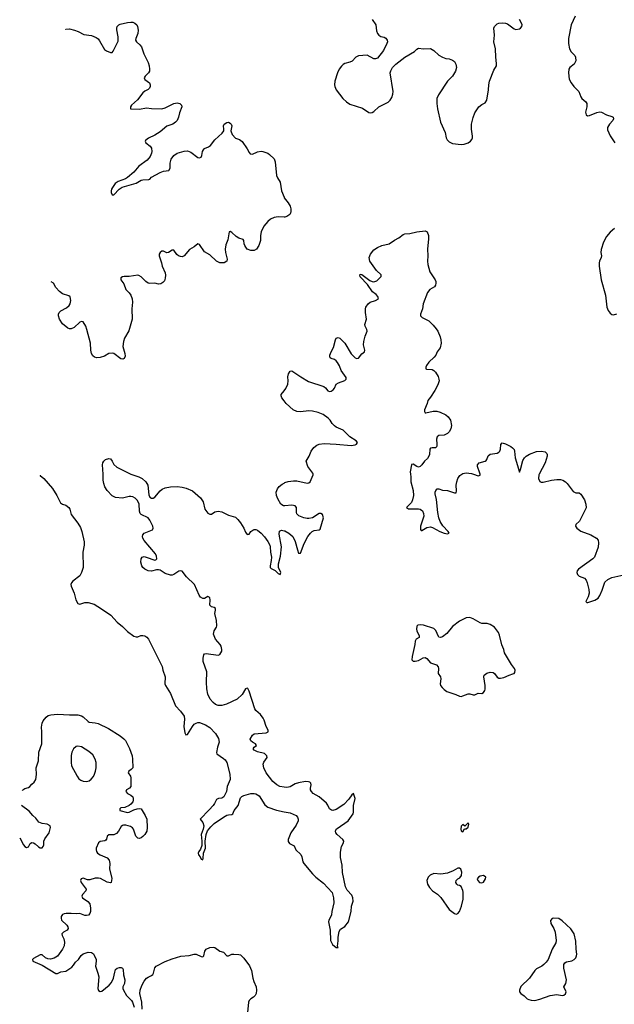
# Model space of a CAD drawing. Header units: inches. Extents: x 1682510 to 1839368, y 640758 to 791543.
# Tile 54 of 186: x 1686909 to 1693860, y 733805 to 745310. Entities that reach past the tile are written whole.
import ezdxf

# ---------------------------------------------------------------- set-up
doc = ezdxf.new("R2010")
doc.units = ezdxf.units.IN
doc.header["$MEASUREMENT"] = 0
for name, color, linetype in [('B6783', 7, 'Continuous'), ('B6784', 7, 'Continuous'), ('B6793', 7, 'Continuous'), ('B6794', 7, 'Continuous')]:
    doc.layers.add(name, color=color, linetype=linetype)

msp = doc.modelspace()

# ---------------------------------------------------------------- linework, layer by layer
at = {"layer": 'B6783', "color": 6}
for points, elevation in [([(1687149, 739986), (1687150, 739985), (1687190, 739947), (1687291, 739831), (1687344, 739750), (1687385, 739665), (1687410, 739650), (1687450, 739637), (1687482, 739610), (1687494, 739590), (1687511, 739530), (1687590, 739427), (1687618, 739378), (1687637, 739330), (1687663, 739210), (1687661, 739170), (1687648, 739090), (1687650, 738910), (1687630, 738849), (1687610, 738810), (1687531, 738750), (1687513, 738730), (1687508, 738710), (1687511, 738690), (1687546, 738610), (1687566, 738530), (1687587, 738490), (1687610, 738479), (1687670, 738499), (1687710, 738501), (1687779, 738479), (1687867, 738427), (1687973, 738353), (1688047, 738270), (1688110, 738221), (1688170, 738163), (1688245, 738105), (1688270, 738097), (1688290, 738099), (1688326, 738114), (1688350, 738116), (1688370, 738111), (1688394, 738094), (1688414, 738070), (1688475, 737955), (1688573, 737753), (1688581, 737710), (1688608, 737630), (1688605, 737550), (1688612, 737530), (1688670, 737437), (1688731, 737291), (1688787, 737230), (1688831, 737170), (1688837, 737137), (1688827, 737050), (1688839, 736979), (1688850, 736953), (1688870, 736957), (1688928, 737050), (1688950, 737077), (1688970, 737092), (1688990, 737099), (1689010, 737099), (1689082, 737070), (1689130, 737039), (1689196, 736970), (1689233, 736910), (1689241, 736870), (1689220, 736810), (1689208, 736748), (1689215, 736730), (1689290, 736678), (1689310, 736660), (1689330, 736630), (1689366, 736494), (1689368, 736432), (1689336, 736350), (1689325, 736290), (1689297, 736230), (1689270, 736215), (1689232, 736208), (1689210, 736199), (1689186, 736150), (1689171, 736130), (1689124, 736076), (1689018, 735970), (1689048, 735928), (1689061, 735890), (1689054, 735850), (1689030, 735790), (1689040, 735710), (1689038, 735662), (1689023, 735617), (1689002, 735590), (1688994, 735570), (1688998, 735550), (1689017, 735530), (1689030, 735502), (1689050, 735493), (1689055, 735510), (1689058, 735570), (1689081, 735630), (1689079, 735710), (1689088, 735790), (1689106, 735834), (1689143, 735877), (1689184, 735916), (1689290, 735993), (1689330, 736015), (1689350, 736021), (1689390, 736024), (1689401, 736030), (1689418, 736070), (1689462, 736130), (1689490, 736216), (1689507, 736233), (1689530, 736244), (1689610, 736268), (1689650, 736270), (1689670, 736266), (1689710, 736242), (1689776, 736136), (1689809, 736109), (1689910, 736073), (1690000, 736056)], 600), ([(1690000, 736342), (1689951, 736350), (1689914, 736370), (1689870, 736409), (1689789, 736509), (1689761, 736570), (1689756, 736610), (1689764, 736636), (1689802, 736690), (1689798, 736710), (1689770, 736735), (1689690, 736757), (1689650, 736776), (1689637, 736790), (1689651, 736810), (1689679, 736830), (1689665, 736850), (1689630, 736868), (1689610, 736884), (1689605, 736905), (1689630, 736948), (1689650, 736964), (1689790, 736976), (1689814, 736990), (1689813, 737010), (1689789, 737050), (1689767, 737127), (1689755, 737150), (1689725, 737190), (1689670, 737240), (1689658, 737258), (1689590, 737464), (1689574, 737494), (1689570, 737498), (1689550, 737490), (1689510, 737426), (1689450, 737370), (1689328, 737312), (1689270, 737296), (1689230, 737297), (1689199, 737310), (1689169, 737330), (1689137, 737370), (1689110, 737430), (1689098, 737490), (1689092, 737570), (1689096, 737690), (1689053, 737810), (1689053, 737850), (1689062, 737890), (1689070, 737900), (1689090, 737903), (1689230, 737885), (1689250, 737892), (1689271, 737930), (1689272, 737950), (1689263, 737990), (1689251, 738011), (1689196, 738070), (1689174, 738130), (1689181, 738170), (1689209, 738210), (1689212, 738228), (1689210, 738290), (1689192, 738370), (1689199, 738410), (1689198, 738430), (1689182, 738442), (1689150, 738451), (1689131, 738470), (1689134, 738530), (1689130, 738555), (1689122, 738562), (1689110, 738571), (1689070, 738548), (1689050, 738547), (1689023, 738563), (1689007, 738587), (1688953, 738710), (1688859, 738799), (1688810, 738865), (1688790, 738871), (1688770, 738866), (1688710, 738826), (1688690, 738819), (1688670, 738819), (1688610, 738839), (1688550, 738876), (1688530, 738882), (1688510, 738883), (1688450, 738867), (1688410, 738869), (1688370, 738890), (1688350, 738910), (1688336, 738930), (1688324, 738970), (1688327, 739010), (1688342, 739030), (1688364, 739036), (1688389, 739031), (1688490, 738993), (1688502, 738998), (1688512, 739010), (1688510, 739041), (1688498, 739070), (1688363, 739223), (1688349, 739250), (1688346, 739270), (1688349, 739291), (1688363, 739310), (1688460, 739350), (1688469, 739370), (1688465, 739390), (1688430, 739463), (1688411, 739491), (1688328, 739528), (1688319, 739539), (1688309, 739569), (1688304, 739650), (1688285, 739690), (1688258, 739718), (1688233, 739733), (1688210, 739738), (1688190, 739738), (1688110, 739719), (1688030, 739726), (1687988, 739748), (1687933, 739810), (1687906, 739850), (1687891, 739890), (1687885, 739930), (1687883, 740000)], 600), ([(1688208, 740000), (1688300, 739970), (1688342, 739950), (1688383, 739910), (1688406, 739870), (1688419, 739759), (1688432, 739732), (1688450, 739718), (1688470, 739718), (1688490, 739732), (1688550, 739806), (1688575, 739825), (1688610, 739840), (1688670, 739850), (1688750, 739854), (1688810, 739846), (1688855, 739835), (1688930, 739804), (1689024, 739724), (1689055, 739675), (1689075, 739590), (1689110, 739544), (1689130, 739532), (1689150, 739534), (1689190, 739558), (1689230, 739569), (1689270, 739559), (1689350, 739519), (1689430, 739496), (1689459, 739470), (1689490, 739430), (1689529, 739370), (1689550, 739323), (1689570, 739294), (1689590, 739298), (1689612, 739328), (1689634, 739346), (1689650, 739353), (1689668, 739352), (1689690, 739344), (1689730, 739311), (1689770, 739268), (1689811, 739211), (1689832, 739170), (1689837, 739150), (1689839, 739090), (1689853, 739030), (1689849, 738990), (1689836, 738930), (1689837, 738910), (1689850, 738897), (1689894, 738874), (1689930, 738840), (1689954, 738826), (1689960, 738850), (1689935, 738910), (1689933, 738930), (1689934, 738950), (1689959, 739041), (1689969, 739150), (1689943, 739297), (1689946, 739334), (1689970, 739345), (1690000, 739339)], 600), ([(1690000, 739631), (1689991, 739631), (1689960, 739650), (1689927, 739710), (1689912, 739750), (1689909, 739790), (1689924, 739830), (1689944, 739856), (1689977, 739883), (1690000, 739895)], 600), ([(1686940, 736305), (1686944, 736310), (1686970, 736328), (1687010, 736338), (1687029, 736351), (1687050, 736376), (1687080, 736400), (1687097, 736430), (1687106, 736490), (1687102, 736570), (1687128, 736650), (1687131, 736750), (1687166, 736850), (1687168, 736990), (1687163, 737043), (1687172, 737090), (1687183, 737117), (1687218, 737162), (1687242, 737178), (1687273, 737187), (1687350, 737196), (1687490, 737186), (1687590, 737187), (1687630, 737176), (1687650, 737165), (1687708, 737110), (1687722, 737102), (1687790, 737095), (1687826, 737086), (1687947, 737027), (1688083, 736943), (1688128, 736908), (1688147, 736887), (1688194, 736794), (1688222, 736710), (1688228, 736670), (1688230, 736570), (1688213, 736550), (1688183, 736530), (1688176, 736510), (1688203, 736470), (1688209, 736450), (1688208, 736350), (1688191, 736330), (1688158, 736310), (1688151, 736290), (1688170, 736270), (1688209, 736250), (1688232, 736230), (1688237, 736210), (1688235, 736190), (1688230, 736170), (1688210, 736143), (1688190, 736128), (1688137, 736103), (1688090, 736099), (1688079, 736090), (1688080, 736070), (1688170, 736048), (1688190, 736050), (1688243, 736077), (1688282, 736090), (1688310, 736095), (1688328, 736088), (1688377, 736010), (1688395, 735970), (1688401, 735870), (1688394, 735830), (1688372, 735790), (1688350, 735765), (1688330, 735750), (1688310, 735744), (1688290, 735746), (1688267, 735770), (1688239, 735850), (1688228, 735868), (1688203, 735883), (1688150, 735899), (1688121, 735899), (1688110, 735896), (1688097, 735883), (1688064, 735830), (1688039, 735801), (1688010, 735787), (1687950, 735786), (1687931, 735770), (1687924, 735736), (1687916, 735724), (1687904, 735716), (1687850, 735706), (1687830, 735692), (1687804, 735630), (1687803, 735610), (1687808, 735590), (1687819, 735570), (1687849, 735550), (1687930, 735517), (1687954, 735490), (1687961, 735450), (1687958, 735390), (1687985, 735275), (1687978, 735230), (1687970, 735223), (1687930, 735231), (1687854, 735274), (1687830, 735280), (1687790, 735280), (1687730, 735260), (1687701, 735261), (1687650, 735279), (1687627, 735273), (1687620, 735250), (1687626, 735230), (1687687, 735150), (1687684, 735130), (1687644, 735090), (1687635, 735070), (1687642, 735050), (1687707, 735007), (1687730, 734978), (1687738, 734930), (1687737, 734890), (1687730, 734865), (1687712, 734848), (1687690, 734842), (1687670, 734844), (1687610, 734866), (1687570, 734862), (1687510, 734868), (1687453, 734867), (1687430, 734863), (1687410, 734854), (1687395, 734830), (1687392, 734810), (1687397, 734790), (1687460, 734730), (1687473, 734710), (1687475, 734690), (1687463, 734670), (1687422, 734650), (1687402, 734630), (1687404, 734610), (1687425, 734570), (1687433, 734530), (1687427, 734490), (1687410, 734449), (1687350, 734368), (1687310, 734343), (1687270, 734333), (1687237, 734337), (1687209, 734350), (1687170, 734384), (1687150, 734383), (1687070, 734339), (1687060, 734330), (1687061, 734310), (1687170, 734263), (1687330, 734165), (1687350, 734166), (1687390, 734183), (1687450, 734194), (1687519, 734241), (1687539, 734261), (1687562, 734298), (1687598, 734330), (1687626, 734374), (1687650, 734394), (1687710, 734415), (1687750, 734411), (1687770, 734396), (1687781, 734381), (1687802, 734330), (1687804, 734310), (1687796, 734250), (1687824, 734170), (1687835, 734125), (1687824, 733990), (1687830, 733967), (1687850, 733954), (1687870, 733960), (1687953, 734027), (1687981, 734059), (1688007, 734110), (1688020, 734180), (1688030, 734211), (1688050, 734227), (1688076, 734236), (1688097, 734237), (1688110, 734229), (1688118, 734210), (1688124, 734150), (1688139, 734090), (1688134, 734050), (1688116, 734010), (1688116, 733990), (1688122, 733970), (1688158, 733910), (1688214, 733850), (1688227, 733830), (1688247, 733770)], 700), ([(1686909, 735750), (1686953, 735670), (1686970, 735648), (1686990, 735636), (1687010, 735646), (1687030, 735686), (1687050, 735696), (1687070, 735693), (1687090, 735680), (1687130, 735644), (1687150, 735632), (1687170, 735634), (1687185, 735650), (1687192, 735670), (1687192, 735710), (1687201, 735739), (1687253, 735810), (1687269, 735870), (1687267, 735890), (1687230, 735909), (1687170, 735917), (1687134, 735934), (1687099, 735979), (1687064, 736010), (1687021, 736061), (1686930, 736127)], 700), ([(1688340, 733750), (1688337, 733830), (1688315, 733930), (1688317, 733970), (1688335, 734025), (1688363, 734077), (1688390, 734110), (1688410, 734123), (1688450, 734140), (1688466, 734154), (1688475, 734170), (1688489, 734230), (1688505, 734250), (1688610, 734305), (1688690, 734337), (1688794, 734366), (1688890, 734376), (1688950, 734391), (1688970, 734391), (1689030, 734362), (1689050, 734359), (1689060, 734370), (1689075, 734425), (1689090, 734449), (1689130, 734468), (1689170, 734473), (1689190, 734468), (1689247, 734427), (1689290, 734413), (1689330, 734372), (1689350, 734370), (1689390, 734391), (1689413, 734393), (1689469, 734389), (1689490, 734382), (1689530, 734345), (1689595, 734255), (1689619, 734199), (1689634, 734110), (1689647, 734070), (1689674, 734010), (1689679, 733970), (1689674, 733930), (1689663, 733910), (1689642, 733890), (1689610, 733869), (1689591, 733849), (1689585, 733830), (1689572, 733708)], 700)]:
    msp.add_lwpolyline(points, dxfattribs=dict(at, elevation=elevation))
at = {"layer": 'B6783', "color": 6, "elevation": 800}
msp.add_lwpolyline([(1687590, 736822), (1687570, 736817), (1687538, 736790), (1687518, 736750), (1687512, 736712), (1687510, 736630), (1687515, 736590), (1687579, 736470), (1687601, 736441), (1687623, 736423), (1687650, 736411), (1687690, 736408), (1687722, 736418), (1687745, 736435), (1687770, 736466), (1687784, 736496), (1687795, 736530), (1687801, 736570), (1687801, 736630), (1687792, 736670), (1687762, 736722), (1687718, 736758), (1687630, 736812)], close=True, dxfattribs=at)
at = {"layer": 'B6784', "color": 6, "elevation": 600}
for points in [[(1687449, 745197), (1687450, 745198), (1687490, 745201), (1687550, 745186), (1687592, 745172), (1687658, 745138), (1687750, 745125), (1687803, 745103), (1687825, 745085), (1687843, 745063), (1687902, 744962), (1687925, 744945), (1687970, 744928), (1687990, 744928), (1688000, 744940), (1688060, 745060), (1688062, 745110), (1688045, 745190), (1688044, 745210), (1688050, 745231), (1688068, 745250), (1688083, 745257), (1688170, 745277), (1688210, 745282), (1688230, 745280), (1688256, 745270), (1688277, 745250), (1688286, 745230), (1688293, 745187), (1688290, 745150), (1688266, 745090), (1688263, 745070), (1688273, 745050), (1688314, 745014), (1688332, 744992), (1688361, 744910), (1688411, 744810), (1688423, 744770), (1688428, 744730), (1688426, 744710), (1688415, 744690), (1688376, 744650), (1688365, 744630), (1688370, 744610), (1688426, 744570), (1688436, 744550), (1688436, 744530), (1688427, 744510), (1688410, 744494), (1688370, 744473), (1688350, 744457), (1688286, 744374), (1688217, 744310), (1688205, 744290), (1688206, 744270), (1688310, 744265), (1688390, 744280), (1688450, 744272), (1688570, 744269), (1688610, 744280), (1688710, 744329), (1688750, 744337), (1688782, 744330), (1688800, 744310), (1688803, 744290), (1688778, 744222), (1688766, 744170), (1688750, 744133), (1688730, 744111), (1688698, 744090), (1688630, 744064), (1688550, 743998), (1688490, 743960), (1688415, 743925), (1688381, 743899), (1688376, 743890), (1688384, 743870), (1688433, 743833), (1688451, 743810), (1688454, 743770), (1688450, 743749), (1688433, 743710), (1688398, 743670), (1688302, 743598), (1688245, 743530), (1688170, 743466), (1688144, 743450), (1688062, 743418), (1688026, 743394), (1687993, 743350), (1687984, 743330), (1687979, 743310), (1687980, 743290), (1687990, 743265), (1688010, 743262), (1688073, 743330), (1688107, 743353), (1688270, 743401), (1688330, 743433), (1688350, 743439), (1688418, 743442), (1688430, 743448), (1688450, 743471), (1688550, 743526), (1688590, 743540), (1688652, 743548), (1688667, 743573), (1688666, 743634), (1688679, 743681), (1688710, 743722), (1688751, 743749), (1688830, 743773), (1688870, 743777), (1688910, 743761), (1688990, 743701), (1689010, 743694), (1689030, 743702), (1689039, 743721), (1689046, 743770), (1689056, 743790), (1689070, 743803), (1689116, 743824), (1689140, 743840), (1689190, 743906), (1689276, 743984), (1689294, 744010), (1689297, 744030), (1689290, 744070), (1689299, 744090), (1689330, 744110), (1689350, 744111), (1689370, 744101), (1689380, 744090), (1689387, 744070), (1689376, 744010), (1689391, 743970), (1689430, 743926), (1689479, 743910), (1689508, 743888), (1689570, 743801), (1689590, 743757), (1689603, 743743), (1689630, 743738), (1689690, 743765), (1689730, 743773), (1689751, 743771), (1689810, 743750), (1689830, 743736), (1689882, 743682), (1689895, 743650), (1689911, 743490), (1689922, 743462), (1689952, 743410), (1689968, 743310), (1690000, 743235)], [(1690000, 743002), (1689930, 743006), (1689883, 742997), (1689841, 742979), (1689809, 742951), (1689764, 742896), (1689730, 742830), (1689723, 742790), (1689724, 742730), (1689706, 742670), (1689677, 742630), (1689650, 742614), (1689610, 742611), (1689570, 742629), (1689551, 742650), (1689539, 742670), (1689533, 742690), (1689530, 742730), (1689521, 742741), (1689470, 742757), (1689438, 742778), (1689390, 742823), (1689370, 742835), (1689358, 742830), (1689344, 742736), (1689320, 742680), (1689311, 742630), (1689313, 742590), (1689336, 742510), (1689330, 742490), (1689299, 742470), (1689250, 742468), (1689210, 742488), (1689130, 742563), (1689070, 742599), (1689010, 742684), (1688990, 742690), (1688950, 742656), (1688894, 742626), (1688833, 742550), (1688810, 742540), (1688790, 742542), (1688766, 742550), (1688747, 742567), (1688710, 742618), (1688690, 742616), (1688650, 742589), (1688630, 742586), (1688590, 742604), (1688570, 742605), (1688550, 742588), (1688541, 742570), (1688539, 742550), (1688567, 742470), (1688576, 742430), (1688611, 742351), (1688614, 742326), (1688611, 742289), (1688600, 742260), (1688581, 742239), (1688557, 742223), (1688530, 742220), (1688490, 742231), (1688430, 742226), (1688410, 742231), (1688384, 742250), (1688327, 742307), (1688302, 742322), (1688290, 742324), (1688190, 742309), (1688130, 742308), (1688110, 742304), (1688090, 742293), (1688093, 742270), (1688125, 742225), (1688150, 742158), (1688190, 742120), (1688208, 742090), (1688222, 742050), (1688226, 742010), (1688221, 741930), (1688222, 741810), (1688185, 741675), (1688136, 741590), (1688122, 741550), (1688115, 741490), (1688138, 741410), (1688142, 741378), (1688130, 741351), (1688116, 741344), (1688090, 741348), (1688010, 741410), (1687990, 741415), (1687952, 741408), (1687900, 741380), (1687850, 741362), (1687810, 741357), (1687785, 741365), (1687764, 741384), (1687750, 741411), (1687742, 741450), (1687737, 741530), (1687695, 741690), (1687681, 741730), (1687650, 741778), (1687630, 741784), (1687610, 741774), (1687545, 741715), (1687510, 741697), (1687490, 741697), (1687470, 741704), (1687410, 741755), (1687374, 741810), (1687363, 741850), (1687363, 741870), (1687371, 741889), (1687390, 741908), (1687458, 741942), (1687487, 741970), (1687497, 741990), (1687505, 742030), (1687497, 742070), (1687484, 742084), (1687410, 742106), (1687373, 742133), (1687330, 742180), (1687303, 742230), (1687278, 742246)], [(1690000, 740856), (1689975, 740890), (1689965, 740915), (1689967, 740930), (1690000, 740972)], [(1687883, 740000), (1687878, 740110), (1687882, 740130), (1687892, 740150), (1687913, 740170), (1687950, 740184), (1687970, 740178), (1687990, 740153), (1688011, 740111), (1688043, 740083), (1688202, 740002), (1688208, 740000)]]:
    msp.add_lwpolyline(points, dxfattribs=at)
at = {"layer": 'B6793', "color": 6, "elevation": 600}
for points in [[(1690000, 739895), (1690010, 739901), (1690047, 739913), (1690110, 739921), (1690150, 739921), (1690270, 739895), (1690290, 739899), (1690306, 739910), (1690338, 739990), (1690338, 740000)], [(1691478, 740000), (1691483, 739970), (1691482, 739910), (1691507, 739807), (1691512, 739752), (1691501, 739699), (1691490, 739670), (1691431, 739610), (1691454, 739594), (1691570, 739596), (1691590, 739592), (1691616, 739570), (1691630, 739538), (1691633, 739510), (1691596, 739390), (1691594, 739354), (1691603, 739343), (1691610, 739342), (1691670, 739377), (1691710, 739383), (1691736, 739376), (1691821, 739330), (1691870, 739309), (1691910, 739301), (1691929, 739310), (1691916, 739330), (1691855, 739395), (1691825, 739445), (1691808, 739488), (1691797, 739550), (1691783, 739703), (1691767, 739770), (1691767, 739790), (1691773, 739807), (1691790, 739828), (1691810, 739828), (1691850, 739814), (1691910, 739808), (1691990, 739781), (1692010, 739780), (1692017, 739803), (1692013, 739870), (1692018, 739910), (1692031, 739950), (1692055, 739985), (1692077, 740000)], [(1692214, 740000), (1692270, 739979), (1692290, 739986), (1692290, 740000)], [(1692982, 740000), (1692977, 739990), (1692975, 739950), (1692990, 739914), (1693006, 739906), (1693030, 739907), (1693125, 739930), (1693190, 739939), (1693230, 739938), (1693257, 739930), (1693290, 739910), (1693310, 739890), (1693378, 739798), (1693410, 739782), (1693450, 739780), (1693470, 739765), (1693510, 739699), (1693529, 739650), (1693530, 739605), (1693455, 739450), (1693410, 739410), (1693407, 739390), (1693422, 739370), (1693470, 739333), (1693586, 739290), (1693652, 739252), (1693671, 739230), (1693677, 739197), (1693670, 739146), (1693629, 739030), (1693610, 739010), (1693442, 738890), (1693424, 738870), (1693422, 738850), (1693430, 738828), (1693449, 738809), (1693510, 738783), (1693530, 738761), (1693544, 738730), (1693562, 738650), (1693565, 738610), (1693554, 738566), (1693528, 738510), (1693540, 738500), (1693550, 738499), (1693632, 738528), (1693670, 738550), (1693690, 738582), (1693717, 738643), (1693750, 738736), (1693783, 738770), (1693830, 738794), (1693970, 738825)], [(1690000, 739339), (1690010, 739337), (1690056, 739310), (1690102, 739270), (1690131, 739211), (1690155, 739115), (1690170, 739076), (1690190, 739076), (1690236, 739190), (1690278, 739270), (1690307, 739310), (1690329, 739331), (1690350, 739343), (1690410, 739348), (1690422, 739358), (1690459, 739490), (1690447, 739527), (1690430, 739540), (1690410, 739539), (1690330, 739491), (1690290, 739480), (1690270, 739480), (1690230, 739489), (1690172, 739512), (1690150, 739535), (1690145, 739550), (1690145, 739610), (1690128, 739628), (1690090, 739637), (1690010, 739629), (1690000, 739631)], [(1690000, 736056), (1690070, 736043), (1690139, 736010), (1690158, 735990), (1690165, 735970), (1690164, 735950), (1690140, 735900), (1690079, 735810), (1690046, 735730), (1690048, 735708), (1690064, 735684), (1690117, 735657), (1690138, 735610), (1690196, 735556), (1690207, 735530), (1690219, 735470), (1690229, 735450), (1690330, 735328), (1690370, 735289), (1690461, 735221), (1690563, 735110), (1690579, 735050), (1690580, 734990), (1690557, 734890), (1690554, 734850), (1690548, 734830), (1690523, 734790), (1690520, 734770), (1690539, 734670), (1690543, 734550), (1690565, 734505), (1690610, 734470), (1690630, 734470), (1690624, 734484), (1690632, 734548), (1690630, 734590), (1690644, 734656), (1690658, 734682), (1690710, 734714), (1690754, 734770), (1690785, 734890), (1690789, 734950), (1690809, 735011), (1690803, 735050), (1690790, 735081), (1690738, 735138), (1690716, 735176), (1690684, 735344), (1690679, 735430), (1690661, 735521), (1690659, 735581), (1690670, 735650), (1690696, 735690), (1690700, 735710), (1690688, 735730), (1690621, 735790), (1690606, 735810), (1690602, 735830), (1690608, 735850), (1690619, 735861), (1690749, 735950), (1690808, 736032), (1690813, 736050), (1690813, 736130), (1690830, 736210), (1690810, 736268), (1690790, 736252), (1690758, 736202), (1690699, 736141), (1690610, 736081), (1690570, 736070), (1690553, 736073), (1690529, 736089), (1690513, 736133), (1690497, 736157), (1690408, 736228), (1690338, 736270), (1690320, 736290), (1690310, 736310), (1690307, 736330), (1690315, 736370), (1690314, 736390), (1690300, 736400), (1690286, 736406), (1690250, 736408), (1690170, 736392), (1690130, 736380), (1690070, 736348), (1690030, 736337), (1690000, 736342)]]:
    msp.add_lwpolyline(points, dxfattribs=at)
at = {"layer": 'B6793', "color": 6, "elevation": 700}
for points in [[(1692170, 738326), (1692130, 738320), (1692050, 738281), (1691970, 738219), (1691901, 738139), (1691850, 738099), (1691830, 738091), (1691810, 738094), (1691803, 738103), (1691774, 738174), (1691750, 738197), (1691630, 738237), (1691590, 738241), (1691564, 738236), (1691550, 738222), (1691547, 738190), (1691550, 738170), (1691577, 738110), (1691577, 738090), (1691543, 738070), (1691532, 738050), (1691528, 738010), (1691497, 737870), (1691494, 737830), (1691510, 737814), (1691534, 737814), (1691570, 737824), (1691626, 737854), (1691650, 737856), (1691670, 737846), (1691710, 737795), (1691770, 737777), (1691782, 737770), (1691799, 737750), (1691805, 737730), (1691800, 737670), (1691827, 737630), (1691834, 737610), (1691825, 737550), (1691829, 737530), (1691846, 737506), (1691870, 737483), (1691902, 737462), (1692006, 737426), (1692050, 737405), (1692070, 737403), (1692090, 737408), (1692150, 737433), (1692170, 737433), (1692210, 737421), (1692230, 737420), (1692270, 737441), (1692310, 737438), (1692332, 737448), (1692348, 737470), (1692351, 737489), (1692349, 737531), (1692333, 737630), (1692340, 737650), (1692370, 737673), (1692410, 737685), (1692442, 737682), (1692460, 737670), (1692490, 737627), (1692510, 737616), (1692530, 737614), (1692570, 737622), (1692629, 737651), (1692675, 737665), (1692689, 737671), (1692697, 737683), (1692701, 737710), (1692693, 737730), (1692657, 737777), (1692577, 737910), (1692567, 737950), (1692544, 738004), (1692519, 738119), (1692508, 738150), (1692458, 738210), (1692410, 738244), (1692375, 738255), (1692310, 738256), (1692290, 738262), (1692210, 738311)], [(1692150, 735926), (1692113, 735887), (1692090, 735906), (1692070, 735886), (1692067, 735850), (1692070, 735834), (1692090, 735822), (1692110, 735854), (1692130, 735854), (1692150, 735874), (1692158, 735910)], [(1692050, 735395), (1692030, 735395), (1691976, 735364), (1691910, 735338), (1691833, 735327), (1691750, 735332), (1691706, 735314), (1691684, 735290), (1691670, 735250), (1691675, 735210), (1691698, 735170), (1691735, 735130), (1691792, 735092), (1691833, 735053), (1691930, 734914), (1691990, 734866), (1692010, 734860), (1692030, 734865), (1692050, 734888), (1692075, 734950), (1692092, 735032), (1692094, 735114), (1692090, 735134), (1692070, 735182), (1692050, 735195), (1692030, 735199), (1692019, 735210), (1692009, 735230), (1692010, 735250), (1692029, 735270), (1692056, 735284), (1692073, 735310), (1692076, 735350), (1692064, 735384)], [(1692330, 735312), (1692290, 735304), (1692271, 735290), (1692258, 735270), (1692266, 735250), (1692286, 735230), (1692310, 735223), (1692330, 735231), (1692356, 735270), (1692357, 735290)], [(1693150, 734812), (1693132, 734808), (1693115, 734785), (1693117, 734750), (1693154, 734690), (1693170, 734650), (1693180, 734550), (1693176, 734524), (1693134, 734450), (1693088, 734330), (1693064, 734296), (1693037, 734270), (1693011, 734249), (1692950, 734218), (1692930, 734201), (1692869, 734111), (1692767, 734013), (1692750, 733970), (1692753, 733950), (1692769, 733930), (1692805, 733905), (1692842, 733870), (1692860, 733860), (1692890, 733852), (1692930, 733851), (1692990, 733867), (1693110, 733909), (1693190, 733921), (1693252, 733908), (1693270, 733911), (1693290, 733927), (1693298, 733950), (1693271, 734010), (1693292, 734048), (1693300, 734090), (1693271, 734229), (1693271, 734270), (1693283, 734290), (1693300, 734300), (1693365, 734315), (1693390, 734328), (1693410, 734350), (1693418, 734370), (1693421, 734390), (1693413, 734450), (1693410, 734542), (1693389, 734630), (1693350, 734688), (1693250, 734781), (1693210, 734809)]]:
    msp.add_lwpolyline(points, close=True, dxfattribs=at)
at = {"layer": 'B6794', "color": 6, "elevation": 600}
for points in [[(1691030, 745313), (1691071, 745251), (1691081, 745181), (1691090, 745150), (1691108, 745128), (1691130, 745113), (1691170, 745104), (1691190, 745093), (1691206, 745070), (1691208, 745050), (1691202, 745030), (1691161, 744950), (1691090, 744859), (1691070, 744852), (1691050, 744854), (1690970, 744897), (1690870, 744887), (1690840, 744870), (1690795, 744825), (1690770, 744814), (1690710, 744799), (1690690, 744788), (1690670, 744766), (1690644, 744730), (1690624, 744690), (1690593, 744590), (1690588, 744550), (1690591, 744530), (1690610, 744490), (1690688, 744388), (1690730, 744348), (1690770, 744324), (1690915, 744275), (1690990, 744225), (1691010, 744220), (1691030, 744224), (1691050, 744237), (1691106, 744290), (1691215, 744345), (1691240, 744370), (1691258, 744402), (1691270, 744439), (1691273, 744470), (1691241, 744690), (1691246, 744714), (1691267, 744753), (1691305, 744790), (1691410, 744870), (1691523, 744937), (1691550, 744965), (1691570, 744978), (1691630, 744969), (1691712, 744972), (1691750, 744950), (1691810, 744897), (1691850, 744870), (1691890, 744857), (1691930, 744854), (1691970, 744838), (1691990, 744820), (1692009, 744790), (1692014, 744750), (1692005, 744710), (1691970, 744648), (1691910, 744590), (1691803, 744430), (1691787, 744390), (1691785, 744330), (1691795, 744270), (1691830, 744114), (1691882, 743990), (1691895, 743930), (1691905, 743905), (1691930, 743882), (1691970, 743865), (1692070, 743853), (1692103, 743857), (1692150, 743870), (1692178, 743890), (1692195, 743910), (1692202, 743930), (1692202, 743950), (1692191, 744030), (1692190, 744090), (1692210, 744166), (1692230, 744223), (1692278, 744290), (1692310, 744319), (1692350, 744340), (1692370, 744370), (1692390, 744490), (1692393, 744550), (1692401, 744590), (1692450, 744719), (1692481, 744770), (1692484, 744796), (1692474, 744870), (1692472, 744970), (1692453, 745050), (1692459, 745130), (1692453, 745210), (1692458, 745230), (1692490, 745261), (1692510, 745270), (1692550, 745274), (1692590, 745270), (1692610, 745262), (1692690, 745204), (1692710, 745197), (1692750, 745201), (1692764, 745210), (1692779, 745230), (1692782, 745250), (1692776, 745270), (1692751, 745311)], [(1693401, 745350), (1693355, 745250), (1693325, 745090), (1693326, 745030), (1693336, 744970), (1693354, 744934), (1693398, 744890), (1693407, 744870), (1693409, 744830), (1693390, 744790), (1693342, 744750), (1693330, 744733), (1693323, 744690), (1693334, 744614), (1693354, 744570), (1693385, 744530), (1693446, 744470), (1693468, 744408), (1693481, 744390), (1693529, 744350), (1693539, 744330), (1693539, 744290), (1693524, 744230), (1693530, 744199), (1693548, 744188), (1693570, 744189), (1693654, 744226), (1693690, 744233), (1693710, 744229), (1693770, 744198), (1693830, 744179), (1693845, 744170), (1693851, 744150), (1693841, 744130), (1693804, 744090), (1693782, 744050), (1693782, 744022), (1693811, 743951), (1693866, 743870)], [(1690000, 743235), (1690002, 743230), (1690046, 743170), (1690070, 743130), (1690079, 743099), (1690080, 743070), (1690076, 743050), (1690067, 743033), (1690031, 743009), (1690010, 743002), (1690000, 743002)], [(1690000, 740972), (1690021, 740999), (1690043, 741050), (1690048, 741090), (1690045, 741135), (1690050, 741172), (1690070, 741204), (1690090, 741208), (1690196, 741136), (1690284, 741084), (1690465, 741025), (1690484, 741010), (1690510, 740975), (1690530, 740967), (1690550, 740970), (1690575, 740985), (1690590, 741005), (1690610, 741050), (1690635, 741065), (1690708, 741092), (1690719, 741101), (1690726, 741110), (1690724, 741130), (1690667, 741210), (1690646, 741266), (1690625, 741305), (1690610, 741325), (1690590, 741340), (1690552, 741352), (1690540, 741360), (1690533, 741370), (1690535, 741390), (1690550, 741430), (1690579, 741481), (1690599, 741570), (1690610, 741588), (1690630, 741596), (1690650, 741588), (1690710, 741530), (1690785, 741405), (1690830, 741360), (1690850, 741351), (1690870, 741354), (1690910, 741404), (1690939, 741430), (1690944, 741450), (1690929, 741510), (1690932, 741550), (1690947, 741613), (1690970, 741670), (1690966, 741690), (1690947, 741730), (1690945, 741750), (1690964, 741810), (1690952, 741890), (1690952, 741930), (1690957, 741950), (1690981, 741990), (1691005, 742010), (1691070, 742030), (1691102, 742050), (1691096, 742076), (1691077, 742097), (1691032, 742130), (1690975, 742215), (1690890, 742305), (1690884, 742330), (1690890, 742335), (1690910, 742332), (1691004, 742264), (1691030, 742249), (1691050, 742245), (1691082, 742258), (1691134, 742310), (1691133, 742330), (1691081, 742381), (1691004, 742490), (1690995, 742530), (1691009, 742570), (1691050, 742619), (1691090, 742648), (1691142, 742670), (1691230, 742691), (1691290, 742735), (1691341, 742759), (1691390, 742798), (1691410, 742808), (1691470, 742811), (1691550, 742832), (1691650, 742841), (1691672, 742830), (1691688, 742788), (1691688, 742748), (1691677, 742630), (1691680, 742550), (1691676, 742490), (1691681, 742450), (1691704, 742364), (1691766, 742270), (1691774, 742250), (1691775, 742230), (1691771, 742209), (1691758, 742190), (1691703, 742157), (1691677, 742123), (1691625, 741990), (1691619, 741930), (1691595, 741870), (1691595, 741850), (1691615, 741830), (1691690, 741790), (1691741, 741741), (1691779, 741699), (1691797, 741670), (1691825, 741605), (1691834, 741570), (1691836, 741530), (1691823, 741477), (1691790, 741430), (1691772, 741390), (1691755, 741365), (1691692, 741310), (1691663, 741270), (1691655, 741250), (1691658, 741230), (1691665, 741225), (1691730, 741222), (1691751, 741211), (1691770, 741191), (1691800, 741140), (1691810, 741110), (1691811, 741090), (1691796, 741044), (1691762, 740978), (1691710, 740899), (1691679, 740861), (1691674, 740826), (1691640, 740750), (1691640, 740730), (1691650, 740718), (1691658, 740718), (1691744, 740736), (1691786, 740734), (1691823, 740723), (1691890, 740692), (1691919, 740670), (1691947, 740630), (1691956, 740570), (1691948, 740530), (1691930, 740496), (1691910, 740474), (1691870, 740457), (1691810, 740453), (1691790, 740437), (1691781, 740410), (1691787, 740350), (1691786, 740330), (1691781, 740319), (1691770, 740309), (1691730, 740309), (1691710, 740303), (1691702, 740290), (1691698, 740230), (1691692, 740208), (1691677, 740183), (1691643, 740150), (1691610, 740107), (1691590, 740089), (1691570, 740082), (1691550, 740090), (1691510, 740116), (1691490, 740114), (1691488, 740110), (1691474, 740026), (1691478, 740000)], [(1693864, 742870), (1693810, 742829), (1693770, 742778), (1693735, 742710), (1693706, 742626), (1693701, 742590), (1693709, 742550), (1693707, 742533), (1693686, 742490), (1693683, 742470), (1693684, 742430), (1693707, 742270), (1693757, 742090), (1693771, 741951), (1693788, 741910), (1693810, 741880), (1693830, 741864), (1693850, 741861), (1693890, 741871)], [(1690338, 740000), (1690337, 740010), (1690276, 740090), (1690257, 740150), (1690291, 740209), (1690317, 740270), (1690346, 740310), (1690381, 740339), (1690409, 740351), (1690470, 740356), (1690610, 740350), (1690785, 740335), (1690830, 740342), (1690848, 740350), (1690856, 740370), (1690842, 740390), (1690770, 740436), (1690690, 740514), (1690610, 740549), (1690590, 740563), (1690563, 740590), (1690538, 740630), (1690515, 740655), (1690455, 740695), (1690399, 740719), (1690330, 740735), (1690290, 740738), (1690190, 740729), (1690150, 740732), (1690104, 740750), (1690024, 740824), (1690000, 740856)], [(1692290, 740000), (1692289, 740010), (1692260, 740090), (1692260, 740110), (1692282, 740130), (1692349, 740151), (1692361, 740159), (1692371, 740170), (1692386, 740214), (1692408, 740232), (1692490, 740245), (1692510, 740257), (1692521, 740270), (1692528, 740290), (1692533, 740347), (1692550, 740364), (1692590, 740353), (1692650, 740322), (1692670, 740309), (1692688, 740288), (1692694, 740270), (1692701, 740190), (1692750, 740024), (1692765, 740055), (1692790, 740158), (1692809, 740190), (1692830, 740211), (1692870, 740235), (1692950, 740263), (1693010, 740270), (1693050, 740260), (1693070, 740242), (1693076, 740230), (1693076, 740210), (1693050, 740130), (1692982, 740000)], [(1692077, 740000), (1692090, 740009), (1692130, 740016), (1692190, 740009), (1692214, 740000)]]:
    msp.add_lwpolyline(points, dxfattribs=at)

doc.saveas('drawing.dxf')
